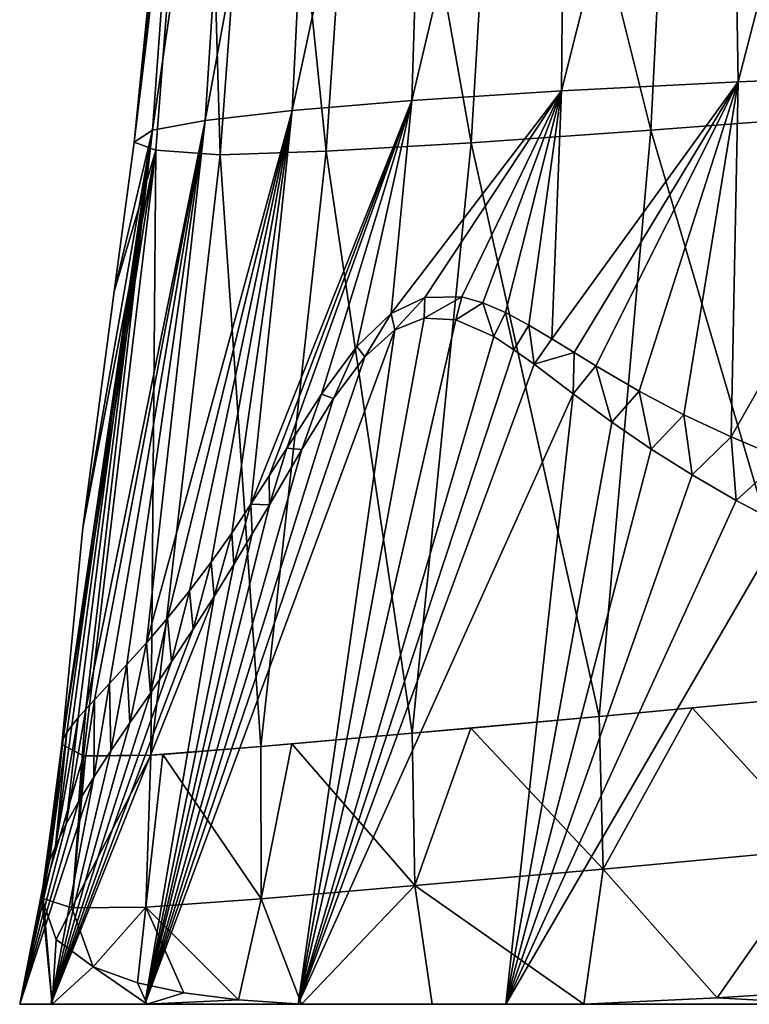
# Model space of a CAD drawing. Header units: millimetres. Extents: x -27 to 27, y -375 to 368.
# Tile 5 of 32: x -26 to -16, y 0 to 14. Entities that reach past the tile are written whole.
import ezdxf

# ---------------------------------------------------------------- set-up
doc = ezdxf.new("R2010")
doc.units = ezdxf.units.MM
doc.header["$LTSCALE"] = 52.148148
for name, color, linetype in [('13', 7, 'CONTINUOUS'), ('15', 7, 'CONTINUOUS'), ('16', 7, 'CONTINUOUS'), ('6', 7, 'CONTINUOUS'), ('7', 7, 'CONTINUOUS'), ('8', 7, 'CONTINUOUS')]:
    doc.layers.add(name, color=color, linetype=linetype)

msp = doc.modelspace()

# ---------------------------------------------------------------- linework, layer by layer
at = {"layer": '13', "color": 7, "linetype": 'CONTINUOUS', "true_color": 0xa2afbf}
for points in [[(-20.307, 9.707, -17.893), (-22.546, 0, -17.926), (-20.759, 9.734, -17.198), (-20.307, 9.707, -17.893)], [(-20.759, 9.734, -17.198), (-22.546, 0, -17.926), (-21.174, 9.566, -16.585), (-20.759, 9.734, -17.198)], [(-19.772, 9.47, -18.721), (-22.546, 0, -17.926), (-20.307, 9.707, -17.893), (-19.772, 9.47, -18.721)], [(-22.546, 0, -17.926), (-24.723, 0, -13.54), (-21.174, 9.566, -16.585), (-22.546, 0, -17.926)], [(-21.174, 9.566, -16.585), (-24.723, 0, -13.54), (-21.6, 9.185, -15.993), (-21.174, 9.566, -16.585)], [(-19.484, 9.284, -19.159), (-22.546, 0, -17.926), (-19.772, 9.47, -18.721), (-19.484, 9.284, -19.159)], [(-19.199, 9.08, -19.583), (-22.546, 0, -17.926), (-19.484, 9.284, -19.159), (-19.199, 9.08, -19.583)], [(-21.6, 9.185, -15.993), (-24.723, 0, -13.54), (-22.044, 8.593, -15.41), (-21.6, 9.185, -15.993)], [(-18.642, 8.66, -20.368), (-22.546, 0, -17.926), (-19.199, 9.08, -19.583), (-18.642, 8.66, -20.368)], [(-19.6, 0, -21.835), (-22.546, 0, -17.926), (-18.642, 8.66, -20.368), (-19.6, 0, -21.835)], [(-18.096, 8.258, -21.086), (-19.6, 0, -21.835), (-18.642, 8.66, -20.368), (-18.096, 8.258, -21.086)], [(-22.044, 8.593, -15.41), (-24.723, 0, -13.54), (-22.495, 7.868, -14.823), (-22.044, 8.593, -15.41)], [(-17.537, 7.876, -21.763), (-19.6, 0, -21.835), (-18.096, 8.258, -21.086), (-17.537, 7.876, -21.763)], [(-22.495, 7.868, -14.823), (-24.723, 0, -13.54), (-22.953, 7.085, -14.197), (-22.495, 7.868, -14.823)], [(-16.954, 7.508, -22.419), (-19.6, 0, -21.835), (-17.537, 7.876, -21.763), (-16.954, 7.508, -22.419)], [(-16.33, 7.148, -23.066), (-19.6, 0, -21.835), (-16.954, 7.508, -22.419), (-16.33, 7.148, -23.066)], [(-15.656, 6.792, -23.713), (-19.6, 0, -21.835), (-16.33, 7.148, -23.066), (-15.656, 6.792, -23.713)], [(-22.953, 7.085, -14.197), (-24.723, 0, -13.54), (-23.198, 6.671, -13.837), (-22.953, 7.085, -14.197)], [(-15.984, 0, -25.136), (-19.6, 0, -21.835), (-15.656, 6.792, -23.713), (-15.984, 0, -25.136)], [(-23.198, 6.671, -13.837), (-24.723, 0, -13.54), (-23.458, 6.237, -13.428), (-23.198, 6.671, -13.837)], [(-23.458, 6.237, -13.428), (-24.723, 0, -13.54), (-23.74, 5.784, -12.949), (-23.458, 6.237, -13.428)], [(-24.723, 0, -13.54), (-26.056, 0, -8.83), (-23.74, 5.784, -12.949), (-24.723, 0, -13.54)], [(-23.74, 5.784, -12.949), (-26.056, 0, -8.83), (-24.037, 5.321, -12.395), (-23.74, 5.784, -12.949)], [(-24.037, 5.321, -12.395), (-26.056, 0, -8.83), (-24.343, 4.86, -11.764), (-24.037, 5.321, -12.395)], [(-24.343, 4.86, -11.764), (-26.056, 0, -8.83), (-24.645, 4.415, -11.066), (-24.343, 4.86, -11.764)], [(-24.645, 4.415, -11.066), (-26.056, 0, -8.83), (-24.935, 3.991, -10.31), (-24.645, 4.415, -11.066)], [(-24.935, 3.991, -10.31), (-26.056, 0, -8.83), (-25.204, 3.593, -9.505), (-24.935, 3.991, -10.31)], [(-25.204, 3.593, -9.505), (-26.056, 0, -8.83), (-25.446, 3.224, -8.667), (-25.204, 3.593, -9.505)], [(-26.056, 0, -8.83), (-26.5, 0, -3.955), (-25.446, 3.224, -8.667), (-26.056, 0, -8.83)], [(-25.446, 3.224, -8.667), (-26.5, 0, -3.955), (-25.659, 2.88, -7.794), (-25.446, 3.224, -8.667)], [(-25.659, 2.88, -7.794), (-26.5, 0, -3.955), (-25.84, 2.558, -6.879), (-25.659, 2.88, -7.794)], [(-25.84, 2.558, -6.879), (-26.5, 0, -3.955), (-25.993, 2.244, -5.886), (-25.84, 2.558, -6.879)], [(-25.993, 2.244, -5.886), (-26.5, 0, -3.955), (-26.076, 2.036, -5.16), (-25.993, 2.244, -5.886)], [(-26.076, 2.036, -5.16), (-26.5, 0, -3.955), (-26.14, 1.83, -4.372), (-26.076, 2.036, -5.16)], [(-26.14, 1.83, -4.372), (-26.5, 0, -3.955), (-26.178, 1.625, -3.526), (-26.14, 1.83, -4.372)], [(-26.5, 0, -3.955), (-26.039, 0, 0.92), (-26.178, 1.625, -3.526), (-26.5, 0, -3.955)], [(-26.178, 1.625, -3.526), (-26.039, 0, 0.92), (-26.186, 1.505, -2.982), (-26.178, 1.625, -3.526)], [(-26.186, 1.505, -2.982), (-26.039, 0, 0.92), (-25.984, 0.92, 0.192), (-26.186, 1.505, -2.982)], [(-25.984, 0.92, 0.192), (-26.039, 0, 0.92), (-25.455, 0.532, 2.987), (-25.984, 0.92, 0.192)], [(-26.039, 0, 0.92), (-24.69, 0, 5.625), (-25.455, 0.532, 2.987), (-26.039, 0, 0.92)], [(-25.455, 0.532, 2.987), (-24.69, 0, 5.625), (-24.827, 0.303, 5.094), (-25.455, 0.532, 2.987)], [(-24.827, 0.303, 5.094), (-24.69, 0, 5.625), (-24.172, 0.163, 6.783), (-24.827, 0.303, 5.094)], [(-24.172, 0.163, 6.783), (-24.69, 0, 5.625), (-23.396, 0.064, 8.419), (-24.172, 0.163, 6.783)], [(-16.6, 0.092, 16.633), (-14.98, 0, 17.86), (-13.985, 0.257, 18.45), (-16.6, 0.092, 16.633)], [(-24.69, 0, 5.625), (-22.498, 0, 10.003), (-23.396, 0.064, 8.419), (-24.69, 0, 5.625)], [(-18.494, 0, 14.979), (-14.98, 0, 17.86), (-16.6, 0.092, 16.633), (-18.494, 0, 14.979)]]:
    msp.add_3dface(points, dxfattribs=at)
at = {"layer": '15', "color": 7, "linetype": 'CONTINUOUS', "true_color": 0xa2afbf}
for points in [[(-21.225, 9.797, -16.414), (-20.747, 10.026, -17.115), (-21.174, 9.566, -16.585), (-21.225, 9.797, -16.414)], [(-20.747, 10.026, -17.115), (-20.759, 9.734, -17.198), (-21.174, 9.566, -16.585), (-20.747, 10.026, -17.115)], [(-20.747, 10.026, -17.115), (-20.225, 10.035, -17.905), (-20.759, 9.734, -17.198), (-20.747, 10.026, -17.115)], [(-20.225, 10.035, -17.905), (-20.307, 9.707, -17.893), (-20.759, 9.734, -17.198), (-20.225, 10.035, -17.905)], [(-20.225, 10.035, -17.905), (-19.924, 9.95, -18.362), (-20.307, 9.707, -17.893), (-20.225, 10.035, -17.905)], [(-19.924, 9.95, -18.362), (-19.772, 9.47, -18.721), (-20.307, 9.707, -17.893), (-19.924, 9.95, -18.362)], [(-19.924, 9.95, -18.362), (-19.603, 9.812, -18.842), (-19.772, 9.47, -18.721), (-19.924, 9.95, -18.362)], [(-21.715, 9.329, -15.73), (-21.225, 9.797, -16.414), (-21.6, 9.185, -15.993), (-21.715, 9.329, -15.73)], [(-21.225, 9.797, -16.414), (-21.174, 9.566, -16.585), (-21.6, 9.185, -15.993), (-21.225, 9.797, -16.414)], [(-19.603, 9.812, -18.842), (-19.484, 9.284, -19.159), (-19.772, 9.47, -18.721), (-19.603, 9.812, -18.842)], [(-19.603, 9.812, -18.842), (-19.273, 9.634, -19.326), (-19.484, 9.284, -19.159), (-19.603, 9.812, -18.842)], [(-19.273, 9.634, -19.326), (-19.199, 9.08, -19.583), (-19.484, 9.284, -19.159), (-19.273, 9.634, -19.326)], [(-19.273, 9.634, -19.326), (-18.948, 9.44, -19.787), (-19.199, 9.08, -19.583), (-19.273, 9.634, -19.326)], [(-18.948, 9.44, -19.787), (-18.632, 9.246, -20.218), (-19.199, 9.08, -19.583), (-18.948, 9.44, -19.787)], [(-22.217, 8.653, -15.052), (-21.715, 9.329, -15.73), (-22.044, 8.593, -15.41), (-22.217, 8.653, -15.052)], [(-21.715, 9.329, -15.73), (-21.6, 9.185, -15.993), (-22.044, 8.593, -15.41), (-21.715, 9.329, -15.73)], [(-18.632, 9.246, -20.218), (-18.642, 8.66, -20.368), (-19.199, 9.08, -19.583), (-18.632, 9.246, -20.218)], [(-18.632, 9.246, -20.218), (-18.323, 9.056, -20.624), (-18.642, 8.66, -20.368), (-18.632, 9.246, -20.218)], [(-18.323, 9.056, -20.624), (-18.096, 8.258, -21.086), (-18.642, 8.66, -20.368), (-18.323, 9.056, -20.624)], [(-18.323, 9.056, -20.624), (-17.706, 8.697, -21.383), (-18.096, 8.258, -21.086), (-18.323, 9.056, -20.624)], [(-17.706, 8.697, -21.383), (-17.537, 7.876, -21.763), (-18.096, 8.258, -21.086), (-17.706, 8.697, -21.383)], [(-17.706, 8.697, -21.383), (-17.072, 8.363, -22.101), (-17.537, 7.876, -21.763), (-17.706, 8.697, -21.383)], [(-22.71, 7.887, -14.368), (-22.217, 8.653, -15.052), (-22.495, 7.868, -14.823), (-22.71, 7.887, -14.368)], [(-22.217, 8.653, -15.052), (-22.044, 8.593, -15.41), (-22.495, 7.868, -14.823), (-22.217, 8.653, -15.052)], [(-17.072, 8.363, -22.101), (-16.954, 7.508, -22.419), (-17.537, 7.876, -21.763), (-17.072, 8.363, -22.101)], [(-17.072, 8.363, -22.101), (-16.401, 8.047, -22.798), (-16.954, 7.508, -22.419), (-17.072, 8.363, -22.101)], [(-16.401, 8.047, -22.798), (-16.33, 7.148, -23.066), (-16.954, 7.508, -22.419), (-16.401, 8.047, -22.798)], [(-16.401, 8.047, -22.798), (-15.676, 7.742, -23.488), (-16.33, 7.148, -23.066), (-16.401, 8.047, -22.798)], [(-22.959, 7.494, -14.002), (-22.71, 7.887, -14.368), (-22.953, 7.085, -14.197), (-22.959, 7.494, -14.002)], [(-22.71, 7.887, -14.368), (-22.495, 7.868, -14.823), (-22.953, 7.085, -14.197), (-22.71, 7.887, -14.368)], [(-15.676, 7.742, -23.488), (-15.656, 6.792, -23.713), (-16.33, 7.148, -23.066), (-15.676, 7.742, -23.488)], [(-23.217, 7.094, -13.597), (-22.959, 7.494, -14.002), (-22.953, 7.085, -14.197), (-23.217, 7.094, -13.597)], [(-23.491, 6.685, -13.135), (-23.217, 7.094, -13.597), (-23.458, 6.237, -13.428), (-23.491, 6.685, -13.135)], [(-23.217, 7.094, -13.597), (-23.198, 6.671, -13.837), (-23.458, 6.237, -13.428), (-23.217, 7.094, -13.597)], [(-23.217, 7.094, -13.597), (-22.953, 7.085, -14.197), (-23.198, 6.671, -13.837), (-23.217, 7.094, -13.597)], [(-23.784, 6.27, -12.591), (-23.491, 6.685, -13.135), (-23.74, 5.784, -12.949), (-23.784, 6.27, -12.591)], [(-23.491, 6.685, -13.135), (-23.458, 6.237, -13.428), (-23.74, 5.784, -12.949), (-23.491, 6.685, -13.135)], [(-24.091, 5.864, -11.959), (-23.784, 6.27, -12.591), (-24.037, 5.321, -12.395), (-24.091, 5.864, -11.959)], [(-23.784, 6.27, -12.591), (-23.74, 5.784, -12.949), (-24.037, 5.321, -12.395), (-23.784, 6.27, -12.591)], [(-24.4, 5.479, -11.24), (-24.091, 5.864, -11.959), (-24.343, 4.86, -11.764), (-24.4, 5.479, -11.24)], [(-24.091, 5.864, -11.959), (-24.037, 5.321, -12.395), (-24.343, 4.86, -11.764), (-24.091, 5.864, -11.959)], [(-24.7, 5.128, -10.446), (-24.4, 5.479, -11.24), (-24.645, 4.415, -11.066), (-24.7, 5.128, -10.446)], [(-24.4, 5.479, -11.24), (-24.343, 4.86, -11.764), (-24.645, 4.415, -11.066), (-24.4, 5.479, -11.24)], [(-24.977, 4.818, -9.592), (-24.7, 5.128, -10.446), (-24.935, 3.991, -10.31), (-24.977, 4.818, -9.592)], [(-24.7, 5.128, -10.446), (-24.645, 4.415, -11.066), (-24.935, 3.991, -10.31), (-24.7, 5.128, -10.446)], [(-25.226, 4.549, -8.692), (-24.977, 4.818, -9.592), (-25.204, 3.593, -9.505), (-25.226, 4.549, -8.692)], [(-24.977, 4.818, -9.592), (-24.935, 3.991, -10.31), (-25.204, 3.593, -9.505), (-24.977, 4.818, -9.592)], [(-25.439, 4.32, -7.755), (-25.226, 4.549, -8.692), (-25.446, 3.224, -8.667), (-25.439, 4.32, -7.755)], [(-25.226, 4.549, -8.692), (-25.204, 3.593, -9.505), (-25.446, 3.224, -8.667), (-25.226, 4.549, -8.692)], [(-25.561, 4.186, -7.114), (-25.439, 4.32, -7.755), (-25.659, 2.88, -7.794), (-25.561, 4.186, -7.114)], [(-25.439, 4.32, -7.755), (-25.446, 3.224, -8.667), (-25.659, 2.88, -7.794), (-25.439, 4.32, -7.755)], [(-25.758, 3.954, -5.731), (-25.668, 4.065, -6.441), (-25.993, 2.244, -5.886), (-25.758, 3.954, -5.731)], [(-25.668, 4.065, -6.441), (-25.84, 2.558, -6.879), (-25.993, 2.244, -5.886), (-25.668, 4.065, -6.441)], [(-25.668, 4.065, -6.441), (-25.561, 4.186, -7.114), (-25.84, 2.558, -6.879), (-25.668, 4.065, -6.441)], [(-25.561, 4.186, -7.114), (-25.659, 2.88, -7.794), (-25.84, 2.558, -6.879), (-25.561, 4.186, -7.114)], [(-25.831, 3.854, -4.967), (-25.758, 3.954, -5.731), (-25.993, 2.244, -5.886), (-25.831, 3.854, -4.967)], [(-25.881, 3.764, -4.133), (-25.831, 3.854, -4.967), (-26.076, 2.036, -5.16), (-25.881, 3.764, -4.133)], [(-25.831, 3.854, -4.967), (-25.993, 2.244, -5.886), (-26.076, 2.036, -5.16), (-25.831, 3.854, -4.967)], [(-25.881, 3.764, -4.133), (-26.14, 1.83, -4.372), (-26.178, 1.625, -3.526), (-25.881, 3.764, -4.133)], [(-25.881, 3.764, -4.133), (-26.178, 1.625, -3.526), (-26.008, 2.651, -3.381), (-25.881, 3.764, -4.133)], [(-25.881, 3.764, -4.133), (-26.076, 2.036, -5.16), (-26.14, 1.83, -4.372), (-25.881, 3.764, -4.133)], [(-25.903, 3.685, -3.235), (-25.881, 3.764, -4.133), (-26.008, 2.651, -3.381), (-25.903, 3.685, -3.235)]]:
    msp.add_3dface(points, dxfattribs=at)
at = {"layer": '16', "color": 7, "linetype": 'CONTINUOUS', "true_color": 0xa2afbf}
for points in [[(-15.177, 4.372, 17.329), (-16.956, 4.206, 15.967), (-15.12, 2.205, 17.391), (-15.177, 4.372, 17.329)], [(-16.956, 4.206, 15.967), (-18.276, 4.082, 14.779), (-18.218, 1.918, 14.881), (-16.956, 4.206, 15.967)], [(-15.12, 2.205, 17.391), (-16.956, 4.206, 15.967), (-18.218, 1.918, 14.881), (-15.12, 2.205, 17.391)], [(-18.276, 4.082, 14.779), (-20.095, 3.919, 12.823), (-18.218, 1.918, 14.881), (-18.276, 4.082, 14.779)], [(-20.095, 3.919, 12.823), (-20.93, 3.846, 11.766), (-20.889, 1.685, 11.917), (-20.095, 3.919, 12.823)], [(-18.218, 1.918, 14.881), (-20.095, 3.919, 12.823), (-20.889, 1.685, 11.917), (-18.218, 1.918, 14.881)], [(-20.93, 3.846, 11.766), (-22.635, 3.694, 9.165), (-20.889, 1.685, 11.917), (-20.93, 3.846, 11.766)], [(-25.592, 3.524, 0.752), (-25.903, 3.685, -3.235), (-26.186, 1.505, -2.982), (-25.592, 3.524, 0.752)], [(-26.186, 1.505, -2.982), (-25.903, 3.685, -3.235), (-26.008, 2.651, -3.381), (-26.186, 1.505, -2.982)], [(-23.075, 3.655, 8.358), (-24.466, 3.543, 5.168), (-23.072, 1.498, 8.565), (-23.075, 3.655, 8.358)], [(-22.635, 3.694, 9.165), (-23.075, 3.655, 8.358), (-23.072, 1.498, 8.565), (-22.635, 3.694, 9.165)], [(-20.889, 1.685, 11.917), (-22.635, 3.694, 9.165), (-23.072, 1.498, 8.565), (-20.889, 1.685, 11.917)], [(-25.592, 3.524, 0.752), (-26.186, 1.505, -2.982), (-25.761, 1.367, 1.004), (-25.592, 3.524, 0.752)], [(-24.638, 3.533, 4.665), (-25.565, 3.521, 0.916), (-25.761, 1.367, 1.004), (-24.638, 3.533, 4.665)], [(-24.711, 1.377, 4.902), (-24.638, 3.533, 4.665), (-25.761, 1.367, 1.004), (-24.711, 1.377, 4.902)], [(-25.565, 3.521, 0.916), (-25.592, 3.524, 0.752), (-25.761, 1.367, 1.004), (-25.565, 3.521, 0.916)], [(-24.466, 3.543, 5.168), (-24.638, 3.533, 4.665), (-24.711, 1.377, 4.902), (-24.466, 3.543, 5.168)], [(-23.072, 1.498, 8.565), (-24.466, 3.543, 5.168), (-24.711, 1.377, 4.902), (-23.072, 1.498, 8.565)], [(-26.178, 1.625, -3.526), (-26.186, 1.505, -2.982), (-26.008, 2.651, -3.381), (-26.178, 1.625, -3.526)], [(-16.6, 0.092, 16.633), (-15.12, 2.205, 17.391), (-18.218, 1.918, 14.881), (-16.6, 0.092, 16.633)], [(-16.6, 0.092, 16.633), (-13.985, 0.257, 18.45), (-15.12, 2.205, 17.391), (-16.6, 0.092, 16.633)], [(-18.494, 0, 14.979), (-18.218, 1.918, 14.881), (-20.889, 1.685, 11.917), (-18.494, 0, 14.979)], [(-18.494, 0, 14.979), (-16.6, 0.092, 16.633), (-18.218, 1.918, 14.881), (-18.494, 0, 14.979)], [(-22.498, 0, 10.003), (-20.889, 1.685, 11.917), (-23.072, 1.498, 8.565), (-22.498, 0, 10.003)], [(-22.498, 0, 10.003), (-20.647, 0, 12.612), (-20.889, 1.685, 11.917), (-22.498, 0, 10.003)], [(-20.647, 0, 12.612), (-18.494, 0, 14.979), (-20.889, 1.685, 11.917), (-20.647, 0, 12.612)], [(-26.186, 1.505, -2.982), (-25.984, 0.92, 0.192), (-25.761, 1.367, 1.004), (-26.186, 1.505, -2.982)], [(-23.396, 0.064, 8.419), (-23.072, 1.498, 8.565), (-24.711, 1.377, 4.902), (-23.396, 0.064, 8.419)], [(-23.396, 0.064, 8.419), (-22.498, 0, 10.003), (-23.072, 1.498, 8.565), (-23.396, 0.064, 8.419)], [(-25.984, 0.92, 0.192), (-25.455, 0.532, 2.987), (-25.761, 1.367, 1.004), (-25.984, 0.92, 0.192)], [(-25.455, 0.532, 2.987), (-24.711, 1.377, 4.902), (-25.761, 1.367, 1.004), (-25.455, 0.532, 2.987)], [(-25.455, 0.532, 2.987), (-24.827, 0.303, 5.094), (-24.711, 1.377, 4.902), (-25.455, 0.532, 2.987)], [(-24.827, 0.303, 5.094), (-24.172, 0.163, 6.783), (-24.711, 1.377, 4.902), (-24.827, 0.303, 5.094)], [(-24.172, 0.163, 6.783), (-23.396, 0.064, 8.419), (-24.711, 1.377, 4.902), (-24.172, 0.163, 6.783)]]:
    msp.add_3dface(points, dxfattribs=at)
at = {"layer": '6', "color": 7, "linetype": 'CONTINUOUS', "true_color": 0xa2afbf}
for points in [[(-13.861, 22.521, -22.473), (-16.303, 13.085, -21.83), (-16.453, 22.327, -19.935), (-13.861, 22.521, -22.473)], [(-13.461, 13.198, -24.245), (-16.303, 13.085, -21.83), (-13.861, 22.521, -22.473), (-13.461, 13.198, -24.245)], [(-16.303, 13.085, -21.83), (-18.811, 12.958, -19.011), (-16.453, 22.327, -19.935), (-16.303, 13.085, -21.83)], [(-16.453, 22.327, -19.935), (-18.811, 12.958, -19.011), (-18.731, 22.113, -17.033), (-16.453, 22.327, -19.935)], [(-18.811, 12.958, -19.011), (-20.933, 12.821, -15.856), (-18.731, 22.113, -17.033), (-18.811, 12.958, -19.011)], [(-18.731, 22.113, -17.033), (-20.933, 12.821, -15.856), (-20.654, 21.884, -13.836), (-18.731, 22.113, -17.033)], [(-20.933, 12.821, -15.856), (-22.631, 12.679, -12.441), (-20.654, 21.884, -13.836), (-20.933, 12.821, -15.856)], [(-20.654, 21.884, -13.836), (-22.631, 12.679, -12.441), (-22.187, 21.648, -10.42), (-20.654, 21.884, -13.836)], [(-22.631, 12.679, -12.441), (-23.866, 12.536, -8.845), (-22.187, 21.648, -10.42), (-22.631, 12.679, -12.441)], [(-22.187, 21.648, -10.42), (-23.866, 12.536, -8.845), (-23.3, 21.412, -6.86), (-22.187, 21.648, -10.42)], [(-23.866, 12.536, -8.845), (-24.616, 12.399, -5.153), (-23.3, 21.412, -6.86), (-23.866, 12.536, -8.845)], [(-23.3, 21.412, -6.86), (-24.616, 12.399, -5.153), (-23.975, 21.185, -3.241), (-23.3, 21.412, -6.86)], [(-24.616, 12.399, -5.153), (-24.874, 12.23, -1.462), (-23.975, 21.185, -3.241), (-24.616, 12.399, -5.153)], [(-23.975, 21.185, -3.241), (-24.874, 12.23, -1.462), (-24.684, 13.786, -1.139), (-23.975, 21.185, -3.241)], [(-24.334, 17.838, -0.298), (-23.975, 21.185, -3.241), (-24.684, 13.786, -1.139), (-24.334, 17.838, -0.298)], [(-15.676, 7.742, -23.488), (-16.401, 8.047, -22.798), (-13.461, 13.198, -24.245), (-15.676, 7.742, -23.488)], [(-13.461, 13.198, -24.245), (-16.401, 8.047, -22.798), (-16.303, 13.085, -21.83), (-13.461, 13.198, -24.245)], [(-18.632, 9.246, -20.218), (-18.948, 9.44, -19.787), (-16.303, 13.085, -21.83), (-18.632, 9.246, -20.218)], [(-16.303, 13.085, -21.83), (-18.948, 9.44, -19.787), (-18.811, 12.958, -19.011), (-16.303, 13.085, -21.83)], [(-18.323, 9.056, -20.624), (-18.632, 9.246, -20.218), (-16.303, 13.085, -21.83), (-18.323, 9.056, -20.624)], [(-17.706, 8.697, -21.383), (-18.323, 9.056, -20.624), (-16.303, 13.085, -21.83), (-17.706, 8.697, -21.383)], [(-17.072, 8.363, -22.101), (-17.706, 8.697, -21.383), (-16.303, 13.085, -21.83), (-17.072, 8.363, -22.101)], [(-16.401, 8.047, -22.798), (-17.072, 8.363, -22.101), (-16.303, 13.085, -21.83), (-16.401, 8.047, -22.798)], [(-20.747, 10.026, -17.115), (-21.225, 9.797, -16.414), (-18.811, 12.958, -19.011), (-20.747, 10.026, -17.115)], [(-18.811, 12.958, -19.011), (-21.225, 9.797, -16.414), (-20.933, 12.821, -15.856), (-18.811, 12.958, -19.011)], [(-20.225, 10.035, -17.905), (-20.747, 10.026, -17.115), (-18.811, 12.958, -19.011), (-20.225, 10.035, -17.905)], [(-19.924, 9.95, -18.362), (-20.225, 10.035, -17.905), (-18.811, 12.958, -19.011), (-19.924, 9.95, -18.362)], [(-19.603, 9.812, -18.842), (-19.924, 9.95, -18.362), (-18.811, 12.958, -19.011), (-19.603, 9.812, -18.842)], [(-19.273, 9.634, -19.326), (-19.603, 9.812, -18.842), (-18.811, 12.958, -19.011), (-19.273, 9.634, -19.326)], [(-18.948, 9.44, -19.787), (-19.273, 9.634, -19.326), (-18.811, 12.958, -19.011), (-18.948, 9.44, -19.787)], [(-22.959, 7.494, -14.002), (-23.217, 7.094, -13.597), (-20.933, 12.821, -15.856), (-22.959, 7.494, -14.002)], [(-20.933, 12.821, -15.856), (-23.217, 7.094, -13.597), (-22.631, 12.679, -12.441), (-20.933, 12.821, -15.856)], [(-22.71, 7.887, -14.368), (-22.959, 7.494, -14.002), (-20.933, 12.821, -15.856), (-22.71, 7.887, -14.368)], [(-22.217, 8.653, -15.052), (-22.71, 7.887, -14.368), (-20.933, 12.821, -15.856), (-22.217, 8.653, -15.052)], [(-21.715, 9.329, -15.73), (-22.217, 8.653, -15.052), (-20.933, 12.821, -15.856), (-21.715, 9.329, -15.73)], [(-21.225, 9.797, -16.414), (-21.715, 9.329, -15.73), (-20.933, 12.821, -15.856), (-21.225, 9.797, -16.414)], [(-24.4, 5.479, -11.24), (-24.7, 5.128, -10.446), (-22.631, 12.679, -12.441), (-24.4, 5.479, -11.24)], [(-22.631, 12.679, -12.441), (-24.7, 5.128, -10.446), (-23.866, 12.536, -8.845), (-22.631, 12.679, -12.441)], [(-24.091, 5.864, -11.959), (-24.4, 5.479, -11.24), (-22.631, 12.679, -12.441), (-24.091, 5.864, -11.959)], [(-23.784, 6.27, -12.591), (-24.091, 5.864, -11.959), (-22.631, 12.679, -12.441), (-23.784, 6.27, -12.591)], [(-23.491, 6.685, -13.135), (-23.784, 6.27, -12.591), (-22.631, 12.679, -12.441), (-23.491, 6.685, -13.135)], [(-23.217, 7.094, -13.597), (-23.491, 6.685, -13.135), (-22.631, 12.679, -12.441), (-23.217, 7.094, -13.597)], [(-25.439, 4.32, -7.755), (-25.561, 4.186, -7.114), (-23.866, 12.536, -8.845), (-25.439, 4.32, -7.755)], [(-23.866, 12.536, -8.845), (-25.561, 4.186, -7.114), (-24.616, 12.399, -5.153), (-23.866, 12.536, -8.845)], [(-25.226, 4.549, -8.692), (-25.439, 4.32, -7.755), (-23.866, 12.536, -8.845), (-25.226, 4.549, -8.692)], [(-24.977, 4.818, -9.592), (-25.226, 4.549, -8.692), (-23.866, 12.536, -8.845), (-24.977, 4.818, -9.592)], [(-24.7, 5.128, -10.446), (-24.977, 4.818, -9.592), (-23.866, 12.536, -8.845), (-24.7, 5.128, -10.446)], [(-25.881, 3.764, -4.133), (-25.903, 3.685, -3.235), (-24.616, 12.399, -5.153), (-25.881, 3.764, -4.133)], [(-24.616, 12.399, -5.153), (-25.903, 3.685, -3.235), (-25.602, 6.76, -2.597), (-24.616, 12.399, -5.153)], [(-25.831, 3.854, -4.967), (-25.881, 3.764, -4.133), (-24.616, 12.399, -5.153), (-25.831, 3.854, -4.967)], [(-25.758, 3.954, -5.731), (-25.831, 3.854, -4.967), (-24.616, 12.399, -5.153), (-25.758, 3.954, -5.731)], [(-25.668, 4.065, -6.441), (-25.758, 3.954, -5.731), (-24.616, 12.399, -5.153), (-25.668, 4.065, -6.441)], [(-25.561, 4.186, -7.114), (-25.668, 4.065, -6.441), (-24.616, 12.399, -5.153), (-25.561, 4.186, -7.114)], [(-25.16, 10.112, -1.901), (-24.616, 12.399, -5.153), (-25.602, 6.76, -2.597), (-25.16, 10.112, -1.901)], [(-24.874, 12.23, -1.462), (-24.616, 12.399, -5.153), (-25.16, 10.112, -1.901), (-24.874, 12.23, -1.462)]]:
    msp.add_3dface(points, dxfattribs=at)
at = {"layer": '7', "color": 7, "linetype": 'CONTINUOUS', "true_color": 0xa2afbf}
for points in [[(-14.226, 20.873, 19.84), (-17.121, 20.706, 17.525), (-14.556, 12.627, 18.445), (-14.226, 20.873, 19.84)], [(-24.684, 13.786, -1.139), (-24.874, 12.23, -1.462), (-23.907, 20.728, 4.321), (-24.684, 13.786, -1.139)], [(-23.907, 20.728, 4.321), (-24.874, 12.23, -1.462), (-24.567, 12.117, 2.52), (-23.907, 20.728, 4.321)], [(-24.334, 17.838, -0.298), (-24.684, 13.786, -1.139), (-23.907, 20.728, 4.321), (-24.334, 17.838, -0.298)], [(-23.907, 20.728, 4.321), (-24.567, 12.117, 2.52), (-23.655, 12.051, 6.334), (-23.907, 20.728, 4.321)], [(-23.025, 20.579, 8.091), (-23.907, 20.728, 4.321), (-23.655, 12.051, 6.334), (-23.025, 20.579, 8.091)], [(-17.121, 20.706, 17.525), (-19.589, 20.593, 14.759), (-17.54, 12.398, 16.032), (-17.121, 20.706, 17.525)], [(-17.121, 20.706, 17.525), (-17.54, 12.398, 16.032), (-14.556, 12.627, 18.445), (-17.121, 20.706, 17.525)], [(-23.025, 20.579, 8.091), (-23.655, 12.051, 6.334), (-22.149, 12.099, 9.91), (-23.025, 20.579, 8.091)], [(-21.575, 20.547, 11.594), (-23.025, 20.579, 8.091), (-22.149, 12.099, 9.91), (-21.575, 20.547, 11.594)], [(-21.575, 20.547, 11.594), (-22.149, 12.099, 9.91), (-20.091, 12.219, 13.166), (-21.575, 20.547, 11.594)], [(-19.589, 20.593, 14.759), (-21.575, 20.547, 11.594), (-20.091, 12.219, 13.166), (-19.589, 20.593, 14.759)], [(-19.589, 20.593, 14.759), (-20.091, 12.219, 13.166), (-17.54, 12.398, 16.032), (-19.589, 20.593, 14.759)], [(-14.556, 12.627, 18.445), (-17.54, 12.398, 16.032), (-15.177, 4.372, 17.329), (-14.556, 12.627, 18.445)], [(-17.54, 12.398, 16.032), (-20.091, 12.219, 13.166), (-18.276, 4.082, 14.779), (-17.54, 12.398, 16.032)], [(-17.54, 12.398, 16.032), (-18.276, 4.082, 14.779), (-15.177, 4.372, 17.329), (-17.54, 12.398, 16.032)], [(-24.874, 12.23, -1.462), (-25.16, 10.112, -1.901), (-24.567, 12.117, 2.52), (-24.874, 12.23, -1.462)], [(-20.091, 12.219, 13.166), (-22.149, 12.099, 9.91), (-20.93, 3.846, 11.766), (-20.091, 12.219, 13.166)], [(-20.091, 12.219, 13.166), (-20.93, 3.846, 11.766), (-18.276, 4.082, 14.779), (-20.091, 12.219, 13.166)], [(-25.602, 6.76, -2.597), (-25.903, 3.685, -3.235), (-24.567, 12.117, 2.52), (-25.602, 6.76, -2.597)], [(-24.567, 12.117, 2.52), (-25.903, 3.685, -3.235), (-25.592, 3.524, 0.752), (-24.567, 12.117, 2.52)], [(-25.16, 10.112, -1.901), (-25.602, 6.76, -2.597), (-24.567, 12.117, 2.52), (-25.16, 10.112, -1.901)], [(-24.567, 12.117, 2.52), (-25.592, 3.524, 0.752), (-24.638, 3.533, 4.665), (-24.567, 12.117, 2.52)], [(-23.655, 12.051, 6.334), (-24.567, 12.117, 2.52), (-24.638, 3.533, 4.665), (-23.655, 12.051, 6.334)], [(-23.655, 12.051, 6.334), (-24.638, 3.533, 4.665), (-23.075, 3.655, 8.358), (-23.655, 12.051, 6.334)], [(-22.149, 12.099, 9.91), (-23.655, 12.051, 6.334), (-23.075, 3.655, 8.358), (-22.149, 12.099, 9.91)], [(-22.149, 12.099, 9.91), (-23.075, 3.655, 8.358), (-20.93, 3.846, 11.766), (-22.149, 12.099, 9.91)], [(-18.276, 4.082, 14.779), (-16.956, 4.206, 15.967), (-15.177, 4.372, 17.329), (-18.276, 4.082, 14.779)], [(-20.93, 3.846, 11.766), (-20.095, 3.919, 12.823), (-18.276, 4.082, 14.779), (-20.93, 3.846, 11.766)], [(-23.075, 3.655, 8.358), (-22.635, 3.694, 9.165), (-20.93, 3.846, 11.766), (-23.075, 3.655, 8.358)], [(-24.638, 3.533, 4.665), (-24.466, 3.543, 5.168), (-23.075, 3.655, 8.358), (-24.638, 3.533, 4.665)], [(-25.592, 3.524, 0.752), (-25.565, 3.521, 0.916), (-24.638, 3.533, 4.665), (-25.592, 3.524, 0.752)]]:
    msp.add_3dface(points, dxfattribs=at)
at = {"layer": '8', "color": 7, "linetype": 'CONTINUOUS', "true_color": 0xa2afbf}
for points in [[(26.5, 0, -3.955), (26.039, 0, 0.92), (-26.5, 0, -3.955), (26.5, 0, -3.955)], [(-26.5, 0, -3.955), (26.039, 0, 0.92), (-26.039, 0, 0.92), (-26.5, 0, -3.955)], [(-26.056, 0, -8.83), (26.5, 0, -3.955), (-26.5, 0, -3.955), (-26.056, 0, -8.83)], [(26.056, 0, -8.83), (26.5, 0, -3.955), (-26.056, 0, -8.83), (26.056, 0, -8.83)], [(-24.723, 0, -13.54), (26.056, 0, -8.83), (-26.056, 0, -8.83), (-24.723, 0, -13.54)], [(26.039, 0, 0.92), (24.69, 0, 5.625), (-26.039, 0, 0.92), (26.039, 0, 0.92)], [(-26.039, 0, 0.92), (24.69, 0, 5.625), (-24.69, 0, 5.625), (-26.039, 0, 0.92)], [(24.723, 0, -13.54), (26.056, 0, -8.83), (-24.723, 0, -13.54), (24.723, 0, -13.54)], [(-22.546, 0, -17.926), (24.723, 0, -13.54), (-24.723, 0, -13.54), (-22.546, 0, -17.926)], [(22.498, 0, 10.003), (-22.498, 0, 10.003), (-24.69, 0, 5.625), (22.498, 0, 10.003)], [(24.69, 0, 5.625), (22.498, 0, 10.003), (-24.69, 0, 5.625), (24.69, 0, 5.625)], [(22.546, 0, -17.926), (24.723, 0, -13.54), (-22.546, 0, -17.926), (22.546, 0, -17.926)], [(-19.6, 0, -21.835), (22.546, 0, -17.926), (-22.546, 0, -17.926), (-19.6, 0, -21.835)], [(-20.647, 0, 12.612), (-22.498, 0, 10.003), (20.647, 0, 12.612), (-20.647, 0, 12.612)], [(20.647, 0, 12.612), (-22.498, 0, 10.003), (22.498, 0, 10.003), (20.647, 0, 12.612)], [(-18.494, 0, 14.979), (-20.647, 0, 12.612), (18.494, 0, 14.979), (-18.494, 0, 14.979)], [(18.494, 0, 14.979), (-20.647, 0, 12.612), (20.647, 0, 12.612), (18.494, 0, 14.979)], [(19.6, 0, -21.835), (22.546, 0, -17.926), (-19.6, 0, -21.835), (19.6, 0, -21.835)], [(-15.984, 0, -25.136), (19.6, 0, -21.835), (-19.6, 0, -21.835), (-15.984, 0, -25.136)], [(-14.98, 0, 17.86), (-18.494, 0, 14.979), (14.98, 0, 17.86), (-14.98, 0, 17.86)], [(14.98, 0, 17.86), (-18.494, 0, 14.979), (18.494, 0, 14.979), (14.98, 0, 17.86)]]:
    msp.add_3dface(points, dxfattribs=at)

doc.saveas('drawing.dxf')
